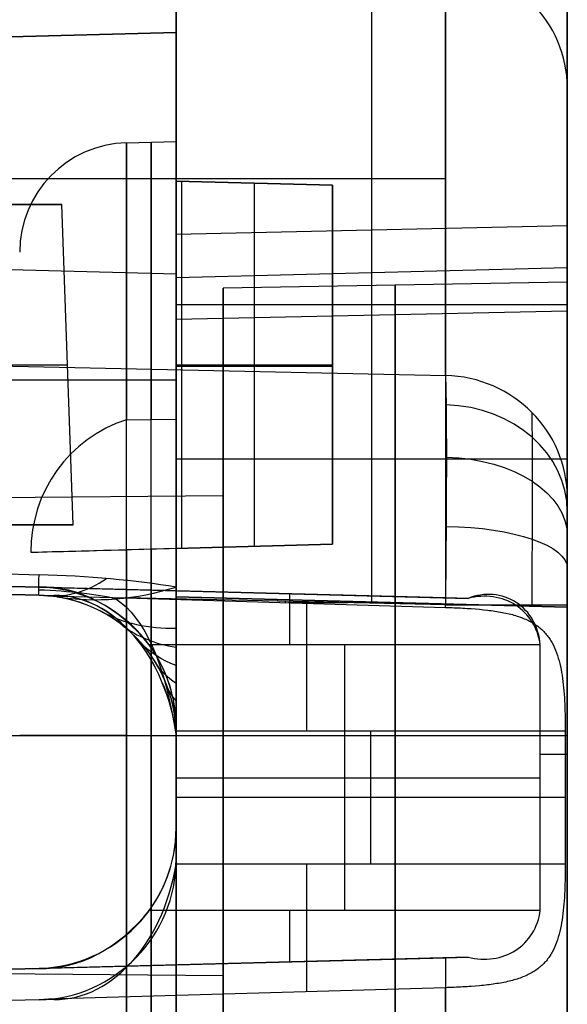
# Model space of a CAD drawing. Extents: x -8 to 8, y 0 to 107.
# Tile 255 of 256: x 4.83 to 8.33, y 97.75 to 104.05. Entities that reach past the tile are written whole.
import ezdxf

# ---------------------------------------------------------------- set-up
doc = ezdxf.new("R2010")
doc.units = 0
doc.layers.add('COUPLER', color=7, linetype='CONTINUOUS')
doc.layers.add('COUPLER_CASE', color=7, linetype='CONTINUOUS')

msp = doc.modelspace()

# ---------------------------------------------------------------- linework, layer by layer
at = {"layer": 'COUPLER', "color": 171}
for p, q in [((4.0974, 102.8634, 26.7292), (5.0974, 102.8634, 26.7292)), ((5.0974, 102.8634, 68.7146), (4.0974, 102.8634, 68.7146)), ((4.0974, 102.8634, 47.7219), (5.0974, 102.8634, 47.7219)), ((5.0974, 102.8634, 26.7292), (5.0974, 102.8634, 68.7146)), ((5.169, 100.8134, 68.7862), (5.0974, 102.8634, 68.7146)), ((5.169, 100.8134, 26.8367), (5.0974, 102.8634, 26.7292)), ((5.169, 100.8134, 47.7577), (5.0974, 102.8634, 47.7577)), ((4.1332, 101.8384, 68.7504), (5.1332, 101.8384, 68.7504)), ((5.1332, 101.8384, 26.7829), (5.1332, 101.8384, 68.7504)), ((3.179, 100.8134, 47.9382), (5.169, 100.8134, 47.9382)), ((5.169, 100.8134, 26.8367), (4.069, 100.8134, 26.8367)), ((4.169, 100.8134, 68.7862), (5.169, 100.8134, 68.7862)), ((5.169, 100.8134, 68.7862), (5.169, 100.8134, 26.8367))]:
    msp.add_line(p, q, dxfattribs=at)
at = {"layer": 'COUPLER_CASE', "color": 9}
for p, q in [((5.8272, 102.6744, 103.8676), (5.8272, 107.2067, 104.0259)), ((7.077, 102.7017, 103.9013), (7.077, 107.174, 104.0575)), ((7.5481, 101.77, 138.723), (7.5481, 107.0087, 114.0767)), ((8.3272, 102.729, 103.935), (8.3272, 106.3619, 104.0619)), ((8.3272, 106.2265, 113.9104), (8.3272, 100.9878, 138.5567)), ((8.3272, 100.9878, 138.5567), (8.3272, 106.2265, 113.9104)), ((5.8272, 103.9634, 5.8759), (5.8272, 105.7072, 5.8759)), ((7.5481, 105.6622, 5.921), (7.5481, 100.3476, 5.921)), ((8.3272, 93.0294, 6.7207), (8.3272, 105.6622, 6.7207)), ((5.8272, 104.4229, 114.4304), (5.8272, 100.4162, 133.2807)), ((5.8272, 104.1581, 71.2871), (5.8272, 100.3538, 71.2871)), ((7.0772, 100.3211, 71.2543), (7.0772, 104.1445, 71.2543)), ((8.3272, 104.1308, 71.2216), (8.3272, 100.2884, 71.2216)), ((-0.0178, 103.8104, 5.7228), (5.8272, 103.9634, 5.8759)), ((0.9822, 103.8366, 8.2499), (5.8272, 103.9634, 8.3768)), ((5.8272, 103.9634, 7.0498), (0.9822, 103.8366, 7.0498)), ((5.8272, 103.9634, 8.3768), (5.8272, 103.9634, 5.8759)), ((5.8272, 99.5159, 8.3768), (5.8272, 103.9634, 8.3768)), ((5.5088, 103.2578, 12.2637), (5.8272, 103.2662, 12.2637)), ((7.5481, 103.0274, 5.921), (-0.0178, 103.0274, 5.7228)), ((5.8272, 103.0134, 15.4804), (5.8272, 101.4893, 15.4804)), ((5.8272, 103.0134, 68.8124), (5.8272, 103.0134, 15.4804)), ((5.8272, 100.6634, 68.8124), (5.8272, 103.0134, 68.8124)), ((6.8272, 102.9872, 68.7862), (5.8272, 103.0134, 68.8124)), ((6.8272, 102.9872, 15.5066), (5.8272, 103.0134, 15.4804)), ((5.8272, 103.0134, 42.1464), (6.8272, 102.9872, 42.1464)), ((5.8631, 100.6644, 15.4813), (5.8631, 103.0125, 15.4813)), ((6.3272, 100.6765, 68.7993), (6.3272, 103.0003, 68.7993)), ((6.3272, 103.0003, 68.7993), (6.3272, 103.0003, 15.4935)), ((6.8272, 100.6896, 68.7862), (6.8272, 102.9872, 68.7862)), ((6.8272, 102.9872, 68.7862), (6.8272, 102.9872, 15.5066)), ((6.8272, 102.9872, 15.5066), (6.8272, 100.6896, 15.5066)), ((6.8272, 100.6896, 42.1464), (6.8272, 102.9872, 42.1464)), ((5.8272, 102.6744, 103.8676), (8.3272, 102.729, 103.935)), ((8.3272, 102.1818, 107.0387), (8.3272, 102.729, 103.935)), ((5.8272, 102.1268, 106.9732), (5.8272, 102.6744, 103.8676)), ((7.0772, 102.1543, 107.0059), (7.0772, 102.7017, 103.9013)), ((0.9822, 102.5436, 123.8819), (5.8272, 102.4195, 123.8556)), ((5.8272, 102.3959, 105.4475), (8.3272, 102.4603, 105.4589)), ((8.3272, 102.3662, 12.2637), (6.1272, 102.3278, 12.2637)), ((6.1272, 102.3278, 12.2637), (6.1272, 101.0024, 12.2637)), ((5.8272, 102.2232, 71.2871), (8.3272, 102.2232, 71.2216)), ((8.3272, 102.1818, 107.0387), (5.8272, 102.1268, 106.9732)), ((8.3272, 100.2884, 107.0387), (8.3272, 102.1818, 107.0387)), ((5.8272, 100.3538, 106.9732), (5.8272, 102.1268, 106.9732)), ((7.0772, 100.3211, 107.0059), (7.0772, 102.1543, 107.0059)), ((-0.0178, 101.9304, 138.9211), (7.5481, 101.77, 138.723)), ((5.8272, 101.8384, 68.8124), (6.8272, 101.8384, 68.7862)), ((6.8272, 101.8263, 15.5066), (5.8272, 101.8263, 15.4804)), ((6.8272, 101.8384, 68.7862), (6.8272, 101.8384, 15.5066)), ((5.8272, 101.7397, 8.3768), (0.9822, 101.7397, 8.2499)), ((5.5088, 101.4869, 15.4721), (5.8272, 101.4893, 15.4804)), ((8.3272, 101.2351, 107.0387), (5.8272, 101.2351, 106.9732)), ((1.9772, 100.9662, 12.2637), (6.1272, 101.0024, 12.2637)), ((4.8991, 100.6391, 15.4561), (6.8272, 100.6896, 15.5066)), ((5.8272, 100.6634, 15.8702), (5.5088, 100.6551, 15.8642)), ((5.8272, 100.6634, 68.8124), (6.8272, 100.6896, 68.7862)), ((6.8272, 100.6896, 42.1342), (5.8272, 100.6634, 42.1342)), ((5.8272, 100.6634, 15.8702), (5.8272, 100.6634, 68.8124)), ((5.8631, 100.6644, 68.8115), (5.8631, 100.6644, 15.4813)), ((6.8272, 100.6896, 15.5066), (6.8272, 100.6896, 68.7862)), ((0.9822, 100.5992, 133.0299), (4.9507, 100.4952, 133.019)), ((7.5481, 100.3476, 5.921), (-0.0178, 100.5457, 5.7228)), ((0.5734, 100.5302, 7.0383), (4.9507, 100.4156, 7.0383)), ((-0.0178, 100.4943, 140.1085), (4.9507, 100.3642, 139.9787)), ((4.9507, 100.4156, 8.3538), (0.9822, 100.5195, 8.2499)), ((4.9507, 100.3642, 134.266), (0.9822, 100.4681, 134.277)), ((0.9822, 100.4681, 137.1873), (4.9507, 100.3642, 137.1873)), ((4.9507, 100.4156, 5.9381), (7.693, 100.3438, 5.9381)), ((4.9507, 100.4156, 8.3538), (4.9507, 100.4156, 5.9381)), ((5.8272, 100.4162, 133.2807), (5.8272, 99.4645, 137.758)), ((4.9507, 100.3642, 139.9787), (4.9507, 100.3642, 134.266)), ((4.9507, 100.3642, 139.9787), (5.0111, 100.3606, 139.9772)), ((5.065, 100.3539, 134.5277), (4.9507, 100.3642, 134.266)), ((5.0111, 100.3606, 139.9772), (5.5026, 100.3467, 139.9643)), ((5.1371, 100.3397, 134.8476), (5.065, 100.3539, 134.5277)), ((5.2087, 100.3194, 135.1419), (5.1371, 100.3397, 134.8476)), ((5.5026, 100.3467, 139.9643), (7.5481, 100.2862, 139.9107)), ((7.5481, 100.3033, 139.9107), (5.5026, 100.3467, 139.9643)), ((5.8272, 100.3538, 71.2871), (5.8272, 100.3538, 106.9732)), ((8.3272, 100.2884, 107.0387), (5.8272, 100.3538, 106.9732)), ((5.8272, 100.3538, 71.2871), (8.3272, 100.2884, 71.2216)), ((5.8272, 100.3538, 75.3348), (5.8272, 39.6016, 75.3348)), ((5.8272, 100.3538, 89.1301), (8.3272, 100.2884, 89.1301)), ((7.693, 100.3438, 5.9381), (7.5481, 100.3476, 5.921)), ((5.2794, 100.2927, 135.4141), (5.2087, 100.3194, 135.1419)), ((5.349, 100.2595, 135.6677), (5.2794, 100.2927, 135.4141)), ((6.5254, 100.317, 139.9375), (6.5254, 100.325, 139.9375)), ((6.5442, 100.3165, 139.937), (6.9276, 100.3165, 139.927)), ((7.0772, 100.3211, 107.0059), (7.0772, 100.3211, 71.2543)), ((7.5481, 100.2862, 139.9107), (7.5481, 100.3033, 139.9107)), ((7.5481, 100.2862, 139.9107), (7.5622, 100.2858, 139.9102)), ((7.5622, 100.2858, 139.9102), (7.5763, 100.2853, 139.9095)), ((7.5763, 100.2853, 139.9095), (7.5903, 100.2848, 139.9085)), ((7.5903, 100.2848, 139.9085), (7.6042, 100.2842, 139.9073)), ((7.6042, 100.2842, 139.9073), (7.6181, 100.2836, 139.9058)), ((7.6181, 100.2836, 139.9058), (7.6319, 100.283, 139.9041)), ((7.6319, 100.283, 139.9041), (7.6456, 100.2823, 139.9021)), ((7.6456, 100.2823, 139.9021), (7.6593, 100.2815, 139.9)), ((7.6593, 100.2815, 139.9), (7.6729, 100.2807, 139.8976)), ((7.6729, 100.2807, 139.8976), (7.6864, 100.2799, 139.8949)), ((7.6864, 100.2799, 139.8949), (7.7131, 100.2781, 139.889)), ((7.7131, 100.2781, 139.889), (7.7395, 100.2761, 139.8822)), ((7.7395, 100.2761, 139.8822), (7.7655, 100.2738, 139.8746)), ((7.7655, 100.2738, 139.8746), (7.791, 100.2714, 139.8662)), ((7.791, 100.2714, 139.8662), (7.8161, 100.2686, 139.8569)), ((8.3272, 100.3033, 139.111), (8.3272, 42.8092, 139.111)), ((8.3272, 100.2884, 71.2216), (8.3272, 100.2884, 107.0387)), ((8.3272, 100.2884, 75.6982), (8.3272, 97.4991, 75.6982)), ((5.3832, 100.2404, 135.7886), (5.349, 100.2595, 135.6677)), ((5.4168, 100.2196, 135.9055), (5.3832, 100.2404, 135.7886)), ((5.4497, 100.1972, 136.0181), (5.4168, 100.2196, 135.9055)), ((7.8161, 100.2686, 139.8569), (7.8285, 100.2671, 139.852)), ((7.8285, 100.2671, 139.852), (7.8407, 100.2656, 139.8469)), ((7.8407, 100.2656, 139.8469), (7.8528, 100.2639, 139.8417)), ((7.8528, 100.2639, 139.8417), (7.8648, 100.2622, 139.8362)), ((7.8648, 100.2622, 139.8362), (7.8766, 100.2604, 139.8306)), ((7.8766, 100.2604, 139.8306), (7.8883, 100.2585, 139.8248)), ((7.8883, 100.2585, 139.8248), (7.8999, 100.2565, 139.8188)), ((7.8999, 100.2565, 139.8188), (7.9113, 100.2544, 139.8127)), ((7.9113, 100.2544, 139.8127), (7.9225, 100.2522, 139.8064)), ((7.9225, 100.2522, 139.8064), (7.9336, 100.2499, 139.8)), ((7.9336, 100.2499, 139.8), (7.9445, 100.2475, 139.7934)), ((7.9445, 100.2475, 139.7934), (7.9553, 100.245, 139.7867)), ((7.9553, 100.245, 139.7867), (7.9658, 100.2424, 139.7799)), ((7.9658, 100.2424, 139.7799), (7.9761, 100.2397, 139.7729)), ((7.9761, 100.2397, 139.7729), (7.9863, 100.2369, 139.7659)), ((7.9863, 100.2369, 139.7659), (7.9963, 100.234, 139.7587)), ((7.9963, 100.234, 139.7587), (8.0061, 100.2309, 139.7514)), ((8.0061, 100.2309, 139.7514), (8.0157, 100.2278, 139.7441)), ((8.0157, 100.2278, 139.7441), (8.0252, 100.2245, 139.7366)), ((8.0252, 100.2245, 139.7366), (8.0345, 100.2211, 139.7291)), ((8.0345, 100.2211, 139.7291), (8.0436, 100.2175, 139.7215)), ((8.0436, 100.2175, 139.7215), (8.0525, 100.2139, 139.7138)), ((8.0525, 100.2139, 139.7138), (8.0612, 100.2101, 139.7061)), ((8.0612, 100.2101, 139.7061), (8.0698, 100.2062, 139.6983)), ((5.4816, 100.1734, 136.1263), (5.4497, 100.1972, 136.0181)), ((5.5123, 100.1483, 136.2303), (5.4816, 100.1734, 136.1263)), ((5.542, 100.1217, 136.3305), (5.5123, 100.1483, 136.2303)), ((8.0698, 100.2062, 139.6983), (8.0782, 100.2022, 139.6905)), ((8.0782, 100.2022, 139.6905), (8.0863, 100.1981, 139.6826)), ((8.0863, 100.1981, 139.6826), (8.0944, 100.1938, 139.6747)), ((8.0944, 100.1938, 139.6747), (8.1022, 100.1894, 139.6667)), ((8.1022, 100.1894, 139.6667), (8.1099, 100.1849, 139.6587)), ((8.1099, 100.1849, 139.6587), (8.1173, 100.1802, 139.6507)), ((8.1173, 100.1802, 139.6507), (8.1247, 100.1754, 139.6426)), ((8.1247, 100.1754, 139.6426), (8.1318, 100.1704, 139.6346)), ((8.1318, 100.1704, 139.6346), (8.1387, 100.1654, 139.6265)), ((8.1387, 100.1654, 139.6265), (8.1455, 100.1602, 139.6184)), ((8.1455, 100.1602, 139.6184), (8.1521, 100.1548, 139.6104)), ((8.1521, 100.1548, 139.6104), (8.1585, 100.1493, 139.6023)), ((8.1585, 100.1493, 139.6023), (8.1647, 100.1437, 139.5942)), ((8.1647, 100.1437, 139.5942), (8.1708, 100.138, 139.5862)), ((5.5707, 100.0937, 136.4276), (5.542, 100.1217, 136.3305)), ((5.5982, 100.0643, 136.5217), (5.5707, 100.0937, 136.4276)), ((8.1708, 100.138, 139.5862), (8.1766, 100.1321, 139.5781)), ((8.1766, 100.1321, 139.5781), (8.1823, 100.1261, 139.5701)), ((8.1823, 100.1261, 139.5701), (8.1878, 100.1199, 139.5622)), ((8.1878, 100.1199, 139.5622), (8.1932, 100.1136, 139.5542)), ((8.1932, 100.1136, 139.5542), (8.1984, 100.1072, 139.5463)), ((8.1984, 100.1072, 139.5463), (8.2034, 100.1007, 139.5384)), ((8.2034, 100.1007, 139.5384), (8.2082, 100.094, 139.5306)), ((8.2082, 100.094, 139.5306), (8.2129, 100.0872, 139.5228)), ((8.2129, 100.0872, 139.5228), (8.2175, 100.0803, 139.5152)), ((5.6245, 100.0334, 136.6133), (5.5982, 100.0643, 136.5217)), ((5.6496, 100.0012, 136.7024), (5.6245, 100.0334, 136.6133)), ((8.1544, 100.0457, 6.2241), (5.6547, 100.0457, 6.2895)), ((6.9045, 98.3469, 6.2568), (6.9045, 100.0457, 6.2568)), ((8.1544, 98.3469, 6.2241), (8.1544, 100.0457, 6.2241)), ((8.2175, 100.0803, 139.5152), (8.2219, 100.0732, 139.5075)), ((8.2219, 100.0732, 139.5075), (8.2261, 100.0661, 139.4999)), ((8.2261, 100.0661, 139.4999), (8.2303, 100.0588, 139.4924)), ((8.2303, 100.0588, 139.4924), (8.2381, 100.0438, 139.4776)), ((8.2381, 100.0438, 139.4776), (8.2454, 100.0284, 139.4631)), ((8.2454, 100.0284, 139.4631), (8.2521, 100.0125, 139.4489)), ((5.6732, 99.9679, 136.7888), (5.6496, 100.0012, 136.7024)), ((5.6952, 99.9336, 136.8725), (5.6732, 99.9679, 136.7888)), ((8.2521, 100.0125, 139.4489), (8.2584, 99.9961, 139.4351)), ((8.2584, 99.9961, 139.4351), (8.2642, 99.9794, 139.4217)), ((8.2642, 99.9794, 139.4217), (8.2696, 99.9621, 139.4086)), ((8.2696, 99.9621, 139.4086), (8.2746, 99.9444, 139.396)), ((5.7157, 99.8984, 136.9536), (5.6952, 99.9336, 136.8725)), ((5.7345, 99.8623, 137.0326), (5.7157, 99.8984, 136.9536)), ((8.2746, 99.9444, 139.396), (8.2791, 99.9264, 139.3839)), ((8.2791, 99.9264, 139.3839), (8.2833, 99.9081, 139.3722)), ((8.2833, 99.9081, 139.3722), (8.287, 99.8895, 139.3611)), ((5.7517, 99.8253, 137.1099), (5.7345, 99.8623, 137.0326)), ((8.287, 99.8895, 139.3611), (8.2904, 99.8707, 139.3505)), ((8.2904, 99.8707, 139.3505), (8.2935, 99.8516, 139.3405)), ((8.2935, 99.8516, 139.3405), (8.2964, 99.8323, 139.331)), ((8.2964, 99.8323, 139.331), (8.2989, 99.8125, 139.3219)), ((5.7673, 99.7874, 137.1858), (5.7517, 99.8253, 137.1099)), ((5.7812, 99.7485, 137.2606), (5.7673, 99.7874, 137.1858)), ((8.2989, 99.8125, 139.3219), (8.3013, 99.7924, 139.3134)), ((8.3013, 99.7924, 139.3134), (8.3034, 99.7721, 139.3054)), ((8.3034, 99.7721, 139.3054), (8.3052, 99.7516, 139.298)), ((5.7933, 99.709, 137.3344), (5.7812, 99.7485, 137.2606)), ((5.8036, 99.669, 137.4068), (5.7933, 99.709, 137.3344)), ((8.3052, 99.7516, 139.298), (8.3069, 99.7309, 139.2911)), ((8.3069, 99.7309, 139.2911), (8.3084, 99.71, 139.2849)), ((8.3084, 99.71, 139.2849), (8.3096, 99.6889, 139.2792)), ((5.8121, 99.6287, 137.478), (5.8036, 99.669, 137.4068)), ((8.3096, 99.6889, 139.2792), (8.3107, 99.6677, 139.2741)), ((8.3107, 99.6677, 139.2741), (8.3116, 99.6464, 139.2695)), ((8.3116, 99.6464, 139.2695), (8.3123, 99.6249, 139.2656)), ((5.8187, 99.588, 137.5485), (5.8121, 99.6287, 137.478)), ((5.8234, 99.5471, 137.6184), (5.8187, 99.588, 137.5485)), ((8.3123, 99.6249, 139.2656), (8.313, 99.6033, 139.2623)), ((8.313, 99.6033, 139.2623), (8.3134, 99.5816, 139.2595)), ((8.3134, 99.5816, 139.2595), (8.3138, 99.5599, 139.2574)), ((5.8262, 99.5059, 137.6882), (5.8234, 99.5471, 137.6184)), ((5.8272, 99.5159, 6.285), (5.8272, 99.5159, 8.3768)), ((5.8272, 98.8767, 6.285), (5.8272, 99.5159, 6.285)), ((8.3138, 99.5599, 139.2574), (8.314, 99.538, 139.2559)), ((8.314, 99.538, 139.2559), (8.3141, 99.5162, 139.255)), ((8.3141, 99.5162, 139.255), (8.3142, 99.4943, 139.2547)), ((1.9772, 99.4662, 10.7637), (6.1272, 99.4662, 10.7275)), ((1.9772, 99.4662, 13.7637), (6.1272, 99.4662, 13.8)), ((5.5088, 99.4662, 16.0554), (5.8272, 99.4662, 16.0637)), ((5.5088, 99.4662, 8.4721), (5.8272, 99.4662, 8.4637)), ((5.8272, 99.4645, 137.758), (5.8262, 99.5059, 137.6882)), ((8.3142, 99.4943, 139.2547), (5.8267, 99.4943, 139.1895)), ((5.8272, 99.4645, 139.1895), (5.8272, 98.6752, 139.1895)), ((5.8272, 99.4645, 137.758), (5.8272, 99.4645, 139.1895)), ((6.1272, 99.4662, 15.1253), (8.3272, 99.4662, 15.1637)), ((6.1272, 99.4662, 15.1253), (6.1272, 99.4662, 13.8)), ((6.1272, 99.4662, 10.7275), (6.1272, 99.4662, 9.4021)), ((6.1272, 99.4662, 9.4021), (8.3272, 99.4662, 9.3637)), ((7.0704, 98.6454, 139.2221), (7.0704, 99.4943, 139.2221)), ((8.3142, 99.4943, 139.2547), (8.3142, 98.6454, 139.2547)), ((5.8272, 99.1963, 6.285), (8.1544, 99.1963, 6.2241)), ((8.3142, 99.0698, 139.2547), (5.8272, 99.0698, 139.1895)), ((5.8272, 98.8767, 8.3768), (5.8272, 98.8767, 6.285)), ((5.8272, 96.0307, 8.3768), (5.8272, 98.8767, 8.3768)), ((5.8267, 98.6454, 139.1895), (8.3142, 98.6454, 139.2547)), ((5.8272, 98.6752, 137.4549), (5.8272, 95.4645, 137.4549)), ((5.8272, 98.6752, 139.1895), (5.8272, 98.6752, 137.4549)), ((8.3142, 98.6454, 139.2547), (8.3141, 98.6235, 139.255)), ((8.3138, 98.5799, 139.2574), (8.3134, 98.5581, 139.2595)), ((8.314, 98.6017, 139.2559), (8.3138, 98.5799, 139.2574)), ((8.3141, 98.6235, 139.255), (8.314, 98.6017, 139.2559)), ((8.3123, 98.5149, 139.2656), (8.3116, 98.4934, 139.2695)), ((8.313, 98.5365, 139.2623), (8.3123, 98.5149, 139.2656)), ((8.3134, 98.5581, 139.2595), (8.313, 98.5365, 139.2623)), ((8.3096, 98.4508, 139.2791), (8.3084, 98.4298, 139.2848)), ((8.3107, 98.4721, 139.274), (8.3096, 98.4508, 139.2791)), ((8.3116, 98.4934, 139.2695), (8.3107, 98.4721, 139.274)), ((8.3052, 98.3882, 139.2979), (8.3034, 98.3677, 139.3054)), ((8.3069, 98.4089, 139.2911), (8.3052, 98.3882, 139.2979)), ((8.3084, 98.4298, 139.2848), (8.3069, 98.4089, 139.2911)), ((8.1544, 98.3469, 6.2241), (5.6547, 98.3469, 6.2895)), ((8.2989, 98.3273, 139.3219), (8.2964, 98.3075, 139.331)), ((8.3013, 98.3474, 139.3133), (8.2989, 98.3273, 139.3219)), ((8.3034, 98.3677, 139.3054), (8.3013, 98.3474, 139.3133)), ((8.2905, 98.269, 139.3505), (8.287, 98.2502, 139.3611)), ((8.2936, 98.2881, 139.3405), (8.2905, 98.269, 139.3505)), ((8.2964, 98.3075, 139.331), (8.2936, 98.2881, 139.3405)), ((8.2746, 98.1952, 139.396), (8.2696, 98.1776, 139.4086)), ((8.2791, 98.2132, 139.3839), (8.2746, 98.1952, 139.396)), ((8.2833, 98.2316, 139.3722), (8.2791, 98.2132, 139.3839)), ((8.287, 98.2502, 139.3611), (8.2833, 98.2316, 139.3722)), ((8.2584, 98.1435, 139.4351), (8.2522, 98.1272, 139.4489)), ((8.2642, 98.1603, 139.4217), (8.2584, 98.1435, 139.4351)), ((8.2696, 98.1776, 139.4086), (8.2642, 98.1603, 139.4217)), ((8.2219, 98.0665, 139.5075), (8.2175, 98.0594, 139.5151)), ((8.2262, 98.0736, 139.4999), (8.2219, 98.0665, 139.5075)), ((8.2303, 98.0809, 139.4924), (8.2262, 98.0736, 139.4999)), ((8.2381, 98.0959, 139.4776), (8.2303, 98.0809, 139.4924)), ((8.2454, 98.1113, 139.4631), (8.2381, 98.0959, 139.4776)), ((8.2522, 98.1272, 139.4489), (8.2454, 98.1113, 139.4631)), ((-0.0178, 97.8469, 5.7228), (7.5481, 98.045, 5.921)), ((7.693, 98.0488, 5.9381), (4.9507, 97.977, 5.9381)), ((7.5481, 98.045, 5.921), (7.693, 98.0488, 5.9381)), ((7.5481, 98.045, 5.921), (7.5481, 96.8623, 5.921)), ((8.1768, 98.0078, 139.5779), (8.171, 98.0019, 139.5859)), ((8.1825, 98.0138, 139.5699), (8.1768, 98.0078, 139.5779)), ((8.1879, 98.0199, 139.562), (8.1825, 98.0138, 139.5699)), ((8.1933, 98.0262, 139.5541), (8.1879, 98.0199, 139.562)), ((8.1984, 98.0325, 139.5462), (8.1933, 98.0262, 139.5541)), ((8.2034, 98.0391, 139.5384), (8.1984, 98.0325, 139.5462)), ((8.2083, 98.0457, 139.5306), (8.2034, 98.0391, 139.5384)), ((8.213, 98.0525, 139.5228), (8.2083, 98.0457, 139.5306)), ((8.2175, 98.0594, 139.5151), (8.213, 98.0525, 139.5228)), ((4.9507, 97.977, 7.0383), (0.5734, 97.8623, 7.0383)), ((0.9822, 97.873, 8.2499), (4.9507, 97.977, 8.3538)), ((6.1272, 97.93, 12.2637), (1.9772, 97.9662, 12.2637)), ((4.9507, 97.977, 5.9381), (4.9507, 97.977, 8.3538)), ((8.0863, 97.9416, 139.6826), (8.0781, 97.9374, 139.6905)), ((8.0944, 97.9458, 139.6747), (8.0863, 97.9416, 139.6826)), ((8.1022, 97.9503, 139.6667), (8.0944, 97.9458, 139.6747)), ((8.1099, 97.9548, 139.6587), (8.1022, 97.9503, 139.6667)), ((8.1175, 97.9596, 139.6506), (8.1099, 97.9548, 139.6587)), ((8.1248, 97.9644, 139.6425), (8.1175, 97.9596, 139.6506)), ((8.132, 97.9694, 139.6343), (8.1248, 97.9644, 139.6425)), ((8.139, 97.9745, 139.6262), (8.132, 97.9694, 139.6343)), ((8.1457, 97.9797, 139.6181), (8.139, 97.9745, 139.6262)), ((8.1523, 97.9851, 139.61), (8.1457, 97.9797, 139.6181)), ((8.1587, 97.9906, 139.6019), (8.1523, 97.9851, 139.61)), ((8.165, 97.9962, 139.5939), (8.1587, 97.9906, 139.6019)), ((8.171, 98.0019, 139.5859), (8.165, 97.9962, 139.5939)), ((6.1272, 97.93, 12.2637), (6.1272, 96.6046, 12.2637)), ((7.8649, 97.8775, 139.8362), (7.8529, 97.8758, 139.8416)), ((7.8767, 97.8793, 139.8306), (7.8649, 97.8775, 139.8362)), ((7.8884, 97.8812, 139.8248), (7.8767, 97.8793, 139.8306)), ((7.8999, 97.8832, 139.8188), (7.8884, 97.8812, 139.8248)), ((7.9113, 97.8853, 139.8127), (7.8999, 97.8832, 139.8188)), ((7.9225, 97.8875, 139.8064), (7.9113, 97.8853, 139.8127)), ((7.9336, 97.8898, 139.8), (7.9225, 97.8875, 139.8064)), ((7.9445, 97.8921, 139.7935), (7.9336, 97.8898, 139.8)), ((7.9552, 97.8946, 139.7868), (7.9445, 97.8921, 139.7935)), ((7.9658, 97.8972, 139.78), (7.9552, 97.8946, 139.7868)), ((7.9761, 97.8999, 139.773), (7.9658, 97.8972, 139.78)), ((7.9862, 97.9027, 139.766), (7.9761, 97.8999, 139.773)), ((7.9962, 97.9057, 139.7588), (7.9862, 97.9027, 139.766)), ((8.006, 97.9087, 139.7516), (7.9962, 97.9057, 139.7588)), ((8.0157, 97.9119, 139.7442), (8.006, 97.9087, 139.7516)), ((8.0251, 97.9152, 139.7368), (8.0157, 97.9119, 139.7442)), ((8.0344, 97.9186, 139.7292), (8.0251, 97.9152, 139.7368)), ((8.0435, 97.9221, 139.7216), (8.0344, 97.9186, 139.7292)), ((8.0524, 97.9257, 139.7139), (8.0435, 97.9221, 139.7216)), ((8.0612, 97.9295, 139.7062), (8.0524, 97.9257, 139.7139)), ((8.0698, 97.9334, 139.6984), (8.0612, 97.9295, 139.7062)), ((8.0781, 97.9374, 139.6905), (8.0698, 97.9334, 139.6984)), ((7.5481, 97.8535, 139.9107), (5.011, 97.7791, 139.9772)), ((7.5622, 97.8539, 139.9102), (7.5481, 97.8535, 139.9107)), ((7.5481, 96.2862, 139.9107), (7.5481, 97.8535, 139.9107)), ((7.5763, 97.8544, 139.9095), (7.5622, 97.8539, 139.9102)), ((7.5903, 97.8549, 139.9085), (7.5763, 97.8544, 139.9095)), ((7.6043, 97.8555, 139.9073), (7.5903, 97.8549, 139.9085)), ((7.6182, 97.8561, 139.9058), (7.6043, 97.8555, 139.9073)), ((7.632, 97.8567, 139.9041), (7.6182, 97.8561, 139.9058)), ((7.6457, 97.8574, 139.9021), (7.632, 97.8567, 139.9041)), ((7.6594, 97.8582, 139.8999), (7.6457, 97.8574, 139.9021)), ((7.673, 97.8589, 139.8975), (7.6594, 97.8582, 139.8999)), ((7.6865, 97.8598, 139.8949), (7.673, 97.8589, 139.8975)), ((7.6999, 97.8607, 139.8921), (7.6865, 97.8598, 139.8949)), ((7.7133, 97.8616, 139.889), (7.6999, 97.8607, 139.8921)), ((7.7397, 97.8636, 139.8822), (7.7133, 97.8616, 139.889)), ((7.7656, 97.8659, 139.8746), (7.7397, 97.8636, 139.8822)), ((7.7785, 97.8671, 139.8704), (7.7656, 97.8659, 139.8746)), ((7.7912, 97.8683, 139.8661), (7.7785, 97.8671, 139.8704)), ((7.8162, 97.8711, 139.8569), (7.7912, 97.8683, 139.8661)), ((7.8286, 97.8726, 139.852), (7.8162, 97.8711, 139.8569)), ((7.8408, 97.8741, 139.8469), (7.8286, 97.8726, 139.852)), ((7.8529, 97.8758, 139.8416), (7.8408, 97.8741, 139.8469)), ((4.9507, 97.7755, 139.9787), (-0.0178, 97.6454, 140.1088)), ((4.9507, 97.7755, 138.7934), (0.5734, 97.6609, 138.7934)), ((4.9507, 97.7755, 137.4779), (0.9822, 97.6716, 137.5818)), ((5.011, 97.7791, 139.9772), (4.9507, 97.7755, 139.9787)), ((4.9507, 97.7755, 137.4779), (4.9507, 97.7755, 139.9787))]:
    msp.add_line(p, q, dxfattribs=at)
at = {"layer": 'COUPLER_CASE', "color": 9, "extrusion": (0, -0.207912, 0.978148)}
msp.add_arc((7.5272, 127.5885, 101.9339), 0.8, 360, 88.5, dxfattribs=at)
at = {"layer": 'COUPLER_CASE', "color": 9}
for centre, radius, start, end in [((5.5272, 102.5581, 12.2637), 0.7, 91.5, 180), ((4.9272, 99.5159, 7.1574), 0.9, 0, 88.5), ((4.9272, 99.4645, 137.122), 0.9, 23.21307, 88.5), ((4.9272, 98.8767, 7.1574), 0.9, 271.5, 0), ((4.9272, 98.6752, 138.7168), 0.9, 271.5, 0)]:
    msp.add_arc(centre, radius, start, end, dxfattribs=at)
at = {"layer": 'COUPLER_CASE', "color": 9, "extrusion": (1, 0, 0)}
for centre, radius, start, end in [((99.4662, 12.2637, 5.5088), 3.7917, 180, 0), ((99.4662, 12.2637, 5.668), 3.7958, 180, 0), ((99.4662, 12.2637, 5.668), 3.7958, 0, 57.81359), ((99.4662, 12.2637, 8.3272), 2.9, 0, 180), ((99.4662, 12.2637, 8.3272), 2.9, 180, 0), ((99.4662, 12.2637, 6.1272), 2.8616, 0, 180), ((99.4662, 12.2637, 6.1272), 2.8616, 180, 0), ((99.4662, 12.2637, 7.2272), 2.8808, 0, 180), ((99.4662, 12.2637, 7.2272), 2.8808, 180, 0), ((99.4662, 12.2637, 6.1272), 1.5362, 180, 0), ((99.4662, 12.2637, 6.1272), 1.5362, 0, 180), ((99.4662, 12.2637, 5.668), 3.7958, 71.6802, 180), ((100.0457, 5.9381, 6.5525), 0.3279, 0, 90), ((99.4943, 140.0365, 6.6626), 0.8251, 270, 352.85848), ((98.6454, 140.0365, 6.6626), 0.8251, 187.14139, 270), ((98.3469, 5.9381, 6.5525), 0.3279, 90, 180)]:
    msp.add_arc(centre, radius, start, end, dxfattribs=at)
at = {"layer": 'COUPLER_CASE', "color": 9, "extrusion": (1, 7.02735e-16, -4.82134e-30)}
msp.add_arc((99.4662, 12.2637, 5.5088), 3.7917, 360, 57.79543, dxfattribs=at)
at = {"layer": 'COUPLER_CASE', "color": 9, "extrusion": (1, 2.33731e-16, 3.89241e-32)}
msp.add_arc((99.4662, 12.2637, 5.8272), 3.8, 180, 0, dxfattribs=at)
at = {"layer": 'COUPLER_CASE', "color": 9, "extrusion": (1, 5.02435e-16, -3.16012e-16)}
msp.add_arc((99.4662, 12.2637, 5.8272), 3.8, 360, 57.83173, dxfattribs=at)
at = {"layer": 'COUPLER_CASE', "color": 9, "extrusion": (0.999836, -0.011423, -0.014031)}
msp.add_arc((100.3825, 138.4869, 4.438), 1.4999, 12.00726, 50.99495, dxfattribs=at)
at = {"layer": 'COUPLER_CASE', "color": 9, "extrusion": (-1.31608e-13, -0.207912, 0.978148)}
msp.add_arc((7.5272, 127.5885, 114.5324), 0.8, 0, 88.5, dxfattribs=at)
at = {"layer": 'COUPLER_CASE', "color": 9, "extrusion": (0.999839, -0.011301, -0.013956)}
for centre, start, end in [((100.3742, 138.4821, 4.4607), 12.11947, 50.88293), ((100.3788, 138.4784, 4.4607), 51.10803, 89.87149)]:
    msp.add_arc(centre, 1.5082, start, end, dxfattribs=at)
at = {"layer": 'COUPLER_CASE', "color": 9, "extrusion": (-3.19625e-05, -0.522491, 0.852645)}
msp.add_arc((7.5211, 158.5415, 65.6078), 0.7999, 0.03064, 88.19288, dxfattribs=at)
at = {"layer": 'COUPLER_CASE', "color": 9, "extrusion": (0.999972, -0.004734, -0.005842)}
msp.add_arc((100.3279, 138.4419, 6.8092), 1.2728, 12.38852, 50.88356, dxfattribs=at)
at = {"layer": 'COUPLER_CASE', "color": 9, "extrusion": (-0.026177, -3.446e-14, 0.999657)}
msp.add_arc((-100.6465, 6.1859, 15.3226), 0.8839, 198.05345, 270.47996, dxfattribs=at)
at = {"layer": 'COUPLER_CASE', "color": 9, "extrusion": (0.999836, -0.011349, -0.014091)}
msp.add_arc((100.3821, 138.4873, 4.4371), 1.4999, 50.99587, 89.98357, dxfattribs=at)
at = {"layer": 'COUPLER_CASE', "color": 9, "extrusion": (-1.86784e-13, 0.777146, -0.62932)}
msp.add_arc((-7.5272, 171.3884, -9.1547), 0.8, 91.92986, 179.99999, dxfattribs=at)
at = {"layer": 'COUPLER_CASE', "color": 9, "extrusion": (0.999972, -0.00473, -0.005845)}
msp.add_arc((100.3318, 138.4387, 6.8092), 1.2728, 51.11486, 89.6099, dxfattribs=at)
at = {"layer": 'COUPLER_CASE', "color": 9, "extrusion": (1, -1.29106e-13, -4.34345e-14)}
msp.add_arc((100.3033, 138.4113, 8.3272), 0.6998, 11.99724, 50.9982, dxfattribs=at)
at = {"layer": 'COUPLER_CASE', "color": 9, "extrusion": (-3.19625e-05, 0.942644, -0.333799)}
msp.add_arc((-7.5307, 164.653, 48.3486), 0.7999, 91.81076, 179.973, dxfattribs=at)
at = {"layer": 'COUPLER_CASE', "color": 9, "extrusion": (1, -5.47357e-13, -8.76966e-14)}
msp.add_arc((100.3033, 138.4112, 8.3272), 0.6998, 51.0018, 90.00276, dxfattribs=at)
at = {"layer": 'COUPLER_CASE', "color": 9, "extrusion": (-0.026177, 0.999657, -9.10969e-14)}
msp.add_arc((-8.1614, 15.1751, 100.4764), 0.6894, 24.05592, 88.37403, dxfattribs=at)
at = {"layer": 'COUPLER_CASE', "color": 9, "extrusion": (1, 2.11213e-16, -6.9747e-17)}
msp.add_arc((99.4662, 12.2637, 5.5088), 3.7917, 71.72569, 180, dxfattribs=at)
at = {"layer": 'COUPLER_CASE', "color": 9, "extrusion": (1, -2.33731e-16, -3.0387e-16)}
msp.add_arc((99.4662, 12.2637, 5.8272), 3.8, 71.63481, 180, dxfattribs=at)
at = {"layer": 'COUPLER_CASE', "color": 9, "extrusion": (0.999654, -0.026177, -0.002751)}
msp.add_arc((106.4594, 134.2719, 1.9524), 6, 180, 191.99587, dxfattribs=at)
at = {"layer": 'COUPLER_CASE', "color": 9, "extrusion": (0.026177, 0.977812, 0.20784)}
msp.add_arc((-2.2349, 110.8636, 126.0418), 1.6566, 236.97099, 269.14596, dxfattribs=at)
at = {"layer": 'COUPLER_CASE', "color": 9, "extrusion": (0.95608, -0.084962, 0.280521)}
msp.add_arc((106.4098, 130.0276, 33.9422), 5.9996, 179.99534, 192.50157, dxfattribs=at)
at = {"layer": 'COUPLER_CASE', "color": 9, "extrusion": (0.026427, 0.986192, 0.163486)}
msp.add_arc((-2.2115, 116.0934, 120.9897), 0.6834, 217.68453, 266.03232, dxfattribs=at)
at = {"layer": 'COUPLER_CASE', "color": 9, "extrusion": (-0.553502, -0.324701, 0.766945)}
msp.add_arc((-83.2701, 45.7115, -30.7911), 0.9044, 100.31551, 157.77446, dxfattribs=at)
at = {"layer": 'COUPLER_CASE', "color": 9, "extrusion": (-0.026177, -1.6944e-14, 0.999657)}
msp.add_arc((-99.5158, 5.1443, 8.2213), 0.9001, 90.00946, 178.51017, dxfattribs=at)
at = {"layer": 'COUPLER_CASE', "color": 9, "extrusion": (0.848762, -0.131581, 0.512142)}
msp.add_arc((105.9452, 120.8562, 59.9916), 6, 180, 194.00368, dxfattribs=at)
at = {"layer": 'COUPLER_CASE', "color": 9, "extrusion": (0.703964, 0.017242, 0.710027)}
msp.add_arc((99.1079, 93.2278, 104.6455), 1.1006, 281.20718, 2.02568, dxfattribs=at)
at = {"layer": 'COUPLER_CASE', "color": 9, "extrusion": (0.703934, 0.017186, 0.710057)}
msp.add_arc((99.1058, 93.2308, 104.6441), 1.1031, 281.32286, 1.91638, dxfattribs=at)
at = {"layer": 'COUPLER_CASE', "color": 9, "extrusion": (0.944494, -0.287216, -0.159492)}
msp.add_arc((83.1377, 127.6973, -45.0354), 14.4609, 2.626, 18.42699, dxfattribs=at)
at = {"layer": 'COUPLER_CASE', "color": 9, "extrusion": (-0.406921, 0.220658, 0.886411)}
msp.add_arc((-91.5987, -33.3648, 24.2748), 0.4027, 125.84338, 226.35906, dxfattribs=at)
at = {"layer": 'COUPLER_CASE', "color": 9, "extrusion": (-0.344998, 0.314514, 0.88434)}
msp.add_arc((-79.0777, -51.6321, 34.1568), 0.4367, 143.249, 233.56514, dxfattribs=at)
at = {"layer": 'COUPLER_CASE', "color": 9, "extrusion": (1.39562e-15, 1, 1.29988e-16)}
msp.add_arc((-7.5272, 139.111, 100.3033), 0.8, 91.5, 180, dxfattribs=at)
at = {"layer": 'COUPLER_CASE', "color": 9, "extrusion": (0.81706, -0.433481, 0.380142)}
msp.add_arc((97.0738, 141.5488, 12.4828), 6, 180, 191.95161, dxfattribs=at)
at = {"layer": 'COUPLER_CASE', "color": 9, "extrusion": (0.744048, -0.581836, 0.32842)}
msp.add_arc((88.2875, 147.4234, -9.4995), 6, 180, 190.52157, dxfattribs=at)
at = {"layer": 'COUPLER_CASE', "color": 9, "extrusion": (-0.638418, 0.714185, -0.286988)}
msp.add_arc((-76.8618, 151.1182, 28.7103), 6, 351.17526, 360, dxfattribs=at)
at = {"layer": 'COUPLER_CASE', "color": 9, "extrusion": (0.026177, 1.37125e-14, 0.999657)}
msp.add_arc((99.5159, -4.7609, 6.4354), 0.8998, 270.00087, 306.07298, dxfattribs=at)
at = {"layer": 'COUPLER_CASE', "color": 9, "extrusion": (-0.504002, 0.825221, -0.254936)}
msp.add_arc((-62.9482, 153.3354, 44.7032), 6, 353.13857, 360, dxfattribs=at)
at = {"layer": 'COUPLER_CASE', "color": 9, "extrusion": (-0.34896, 0.907858, -0.232423)}
msp.add_arc((-47.1856, 154.5967, 56.695), 6, 355.29447, 360, dxfattribs=at)
at = {"layer": 'COUPLER_CASE', "color": 9, "extrusion": (-0.264713, 0.937828, -0.224511)}
msp.add_arc((-38.6612, 155.0191, 61.1432), 6, 356.4417, 360, dxfattribs=at)
at = {"layer": 'COUPLER_CASE', "color": 9, "extrusion": (-0.178017, 0.959371, -0.218901)}
msp.add_arc((-29.891, 155.3545, 64.4521), 6, 357.61225, 360, dxfattribs=at)
at = {"layer": 'COUPLER_CASE', "color": 9, "extrusion": (0, 1, 1.66533e-16)}
for centre, start, end in [((-5.5272, 9.1718, 99.4662), 271.5, 0), ((-5.5272, 15.3556, 99.4662), 0, 88.5)]:
    msp.add_arc(centre, 0.7, start, end, dxfattribs=at)
at = {"layer": 'COUPLER_CASE', "color": 9, "extrusion": (-0.026177, 4.98059e-12, 0.999657)}
msp.add_arc((-99.4645, 8.569, 138.9893), 0.8997, 90, 91.89799, dxfattribs=at)
at = {"layer": 'COUPLER_CASE', "color": 9, "extrusion": (0, 1, 0)}
msp.add_arc((-7.5272, 6.7207, 99.3458), 0.8, 180, 218.37305, dxfattribs=at)
at = {"layer": 'COUPLER_CASE', "color": 9, "extrusion": (-0.026177, -4.86662e-16, 0.999657)}
msp.add_arc((-98.8768, 5.1443, 8.2213), 0.9001, 1.48983, 89.99054, dxfattribs=at)
at = {"layer": 'COUPLER_CASE', "color": 9, "extrusion": (0.026177, 4.12707e-14, 0.999657)}
msp.add_arc((98.8767, -4.7609, 6.4354), 0.8998, 233.92702, 269.99913, dxfattribs=at)
at = {"layer": 'COUPLER_CASE', "color": 9, "extrusion": (0.026177, -1.00269e-13, 0.999657)}
msp.add_arc((98.6754, -1.3269, 137.5604), 0.9001, 181.48983, 269.99054, dxfattribs=at)
at = {"layer": 'COUPLER_CASE', "color": 9, "extrusion": (0.703989, -0.01729, 0.71)}
msp.add_arc((98.9706, 96.6795, 101.2209), 1.0986, 177.88964, 258.88273, dxfattribs=at)
at = {"layer": 'COUPLER_CASE', "color": 9, "extrusion": (-0.026177, -1.26257e-11, 0.999657)}
msp.add_arc((-98.6752, 8.569, 138.9893), 0.8997, 88.10201, 90, dxfattribs=at)
at = {"layer": 'COUPLER_CASE', "color": 9, "extrusion": (-0.553515, 0.324756, 0.766912)}
msp.add_arc((-87.8482, -31.2807, 33.6323), 0.9043, 22.22526, 79.69041, dxfattribs=at)
at = {"layer": 'COUPLER_CASE', "color": 9, "extrusion": (-0.344335, -0.315463, 0.88426)}
msp.add_arc((-67.3581, 66.7088, -28.329), 0.4372, 306.36998, 36.56679, dxfattribs=at)

doc.saveas('drawing.dxf')
